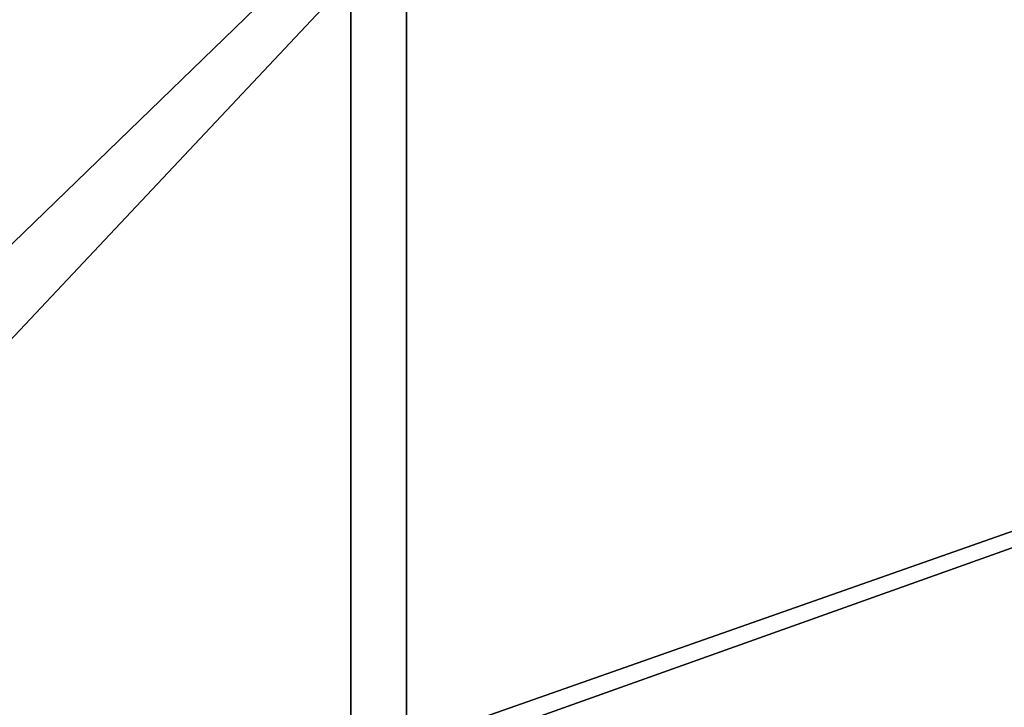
# Model space of a CAD drawing. Header units: millimetres. Extents: x 2387 to 13955, y -4964 to 364.
# Tile 37 of 256: x 3146 to 3362, y -3364 to -3213. Entities that reach past the tile are written whole.
import ezdxf

# ---------------------------------------------------------------- set-up
doc = ezdxf.new("R2010")
doc.units = ezdxf.units.MM
doc.header["$MEASUREMENT"] = 0
doc.layers.add('Predefinito', color=7, linetype='Continuous', true_color=0x000000)

# ---------------------------------------------------------------- blocks, each defined once
blk = doc.blocks.new('Blocco 01')
at = {"layer": 'Predefinito'}
for points in [[(-499.97, -26.59, 427.25), (-307.27, -26.59, 428.44), (-307.24, 159.98, 428.1)], [(-307.24, 159.98, 428.1), (-499.89, 159.98, 426.91), (-499.97, -26.59, 427.25)], [(-469.9, -26.59, 308.6), (-469.9, 159.23, 308.6), (-295.02, 159.3, 308.77)], [(-295.02, 159.3, 308.77), (-295.02, -26.59, 308.77), (-469.9, -26.59, 308.6)], [(-307.27, -26.59, 428.44), (223.33, -26.59, 428.84), (223.34, 159.98, 428.49)], [(223.34, 159.98, 428.49), (-307.24, 159.98, 428.1), (-307.27, -26.59, 428.44)], [(226.56, 159.51, 308.82), (226.56, -26.59, 308.82), (-295.02, -26.59, 308.77)], [(-295.02, -26.59, 308.77), (-295.02, 159.3, 308.77), (226.56, 159.51, 308.82)]]:
    blk.add_3dface(points, dxfattribs=at)
blk = doc.blocks.new('Blocco 20')
at = {"layer": 'Predefinito'}
blk.add_blockref('Blocco 01', (131.75, -252.9), dxfattribs=at)

msp = doc.modelspace()

# ---------------------------------------------------------------- block references
at = {"layer": 'Predefinito'}
msp.add_blockref('Blocco 20', (3394.14, -3097.11), dxfattribs=at)

doc.saveas('drawing.dxf')
